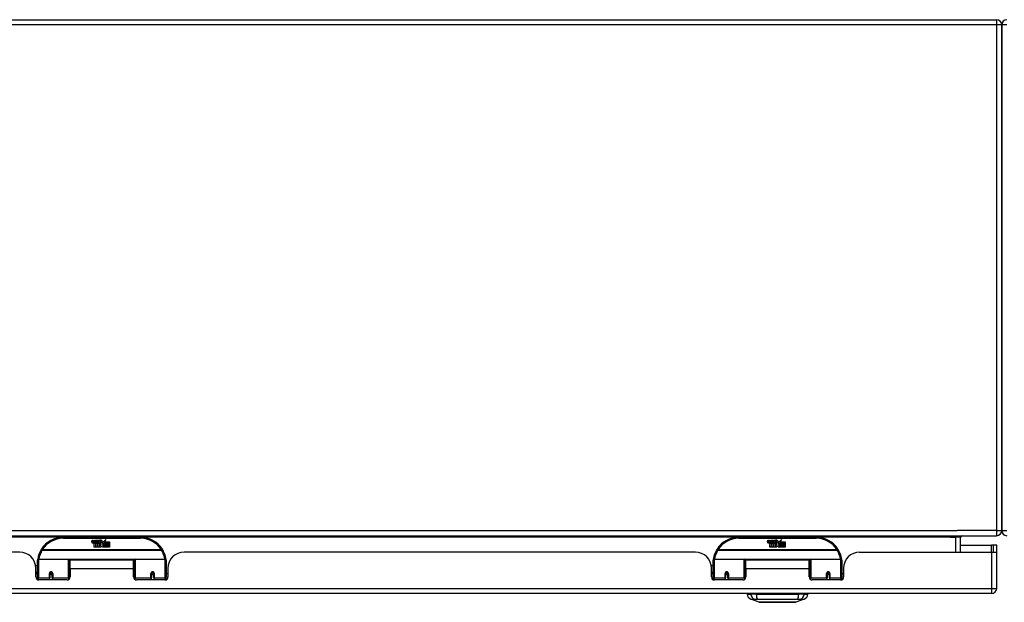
# Model space of a CAD drawing. Header units: inches. Extents: x 20 to 506, y 54 to 235.
# Tile 3 of 22: x 49 to 68, y 54 to 66. Entities that reach past the tile are written whole.
import ezdxf

# ---------------------------------------------------------------- set-up
doc = ezdxf.new("R2010")
doc.units = ezdxf.units.IN
doc.header["$MEASUREMENT"] = 0
doc.layers.add('Visible Edges(ANSI)', color=7, linetype='Continuous', lineweight=25)
doc.layers.add('Visible Tangent Edges(ANSI)', color=7, linetype='Continuous', lineweight=25)

msp = doc.modelspace()

# ---------------------------------------------------------------- linework, layer by layer
at = {"layer": 'Visible Edges(ANSI)'}
for p, q in [((21.625, 65.715), (68.151, 65.715)), ((68.25, 65.616), (68.25, 55.814)), ((68.25, 55.814), (68.25, 65.616)), ((20.349, 55.715), (68.151, 55.715)), ((51.551, 55.685), (50.051, 55.685)), ((50.606, 55.596), (50.612, 55.63)), ((50.612, 55.63), (50.625, 55.63)), ((50.625, 55.63), (50.619, 55.596)), ((50.642, 55.608), (50.646, 55.63)), ((50.646, 55.63), (50.659, 55.63)), ((50.651, 55.492), (50.651, 55.571)), ((50.659, 55.63), (50.653, 55.596)), ((50.669, 55.579), (50.668, 55.573)), ((50.668, 55.573), (50.681, 55.573)), ((50.673, 55.585), (50.67, 55.585)), ((50.672, 55.575), (50.673, 55.585)), ((50.683, 55.575), (50.672, 55.575)), ((50.676, 55.608), (50.68, 55.63)), ((50.68, 55.63), (50.693, 55.63)), ((50.681, 55.573), (50.681, 55.492)), ((50.693, 55.63), (50.683, 55.575)), ((50.685, 55.573), (50.707, 55.573)), ((50.685, 55.492), (50.685, 55.573)), ((50.689, 55.575), (50.713, 55.602)), ((50.705, 55.575), (50.689, 55.575)), ((50.7, 55.63), (50.716, 55.63)), ((50.713, 55.602), (50.7, 55.63)), ((50.719, 55.594), (50.705, 55.575)), ((50.707, 55.573), (50.715, 55.583)), ((50.715, 55.583), (50.715, 55.492)), ((50.716, 55.63), (50.724, 55.611)), ((50.721, 55.594), (50.719, 55.594)), ((50.719, 55.59), (50.726, 55.573)), ((50.719, 55.492), (50.719, 55.59)), ((50.729, 55.575), (50.721, 55.594)), ((50.724, 55.611), (50.726, 55.611)), ((50.726, 55.611), (50.739, 55.63)), ((50.726, 55.573), (50.749, 55.573)), ((50.745, 55.575), (50.729, 55.575)), ((50.756, 55.63), (50.731, 55.602)), ((50.731, 55.602), (50.745, 55.575)), ((50.739, 55.63), (50.756, 55.63)), ((50.749, 55.573), (50.749, 55.493)), ((50.754, 55.606), (50.791, 55.606)), ((50.761, 55.618), (50.761, 55.627)), ((50.785, 55.542), (50.765, 55.572)), ((50.79, 55.597), (50.766, 55.597)), ((50.795, 55.58), (50.802, 55.568)), ((50.802, 55.568), (50.833, 55.612)), ((50.835, 55.574), (50.815, 55.546)), ((50.833, 55.612), (50.835, 55.598)), ((50.835, 55.598), (50.879, 55.644)), ((50.837, 55.564), (50.835, 55.574)), ((50.852, 55.593), (50.837, 55.564)), ((50.852, 55.565), (50.852, 55.593)), ((50.951, 55.565), (50.852, 55.565)), ((50.852, 55.56), (50.951, 55.56)), ((50.852, 55.528), (50.852, 55.56)), ((50.879, 55.644), (50.854, 55.597)), ((50.854, 55.597), (50.951, 55.597)), ((50.951, 55.597), (50.951, 55.565)), ((50.951, 55.56), (50.951, 55.528)), ((64.652, 55.685), (63.152, 55.685)), ((63.707, 55.596), (63.713, 55.63)), ((63.713, 55.63), (63.726, 55.63)), ((63.726, 55.63), (63.72, 55.596)), ((63.743, 55.608), (63.747, 55.63)), ((63.747, 55.63), (63.76, 55.63)), ((63.752, 55.492), (63.752, 55.571)), ((63.76, 55.63), (63.754, 55.596)), ((63.77, 55.579), (63.769, 55.573)), ((63.769, 55.573), (63.782, 55.573)), ((63.774, 55.585), (63.771, 55.585)), ((63.773, 55.575), (63.774, 55.585)), ((63.784, 55.575), (63.773, 55.575)), ((63.777, 55.608), (63.781, 55.63)), ((63.781, 55.63), (63.794, 55.63)), ((63.782, 55.573), (63.782, 55.492)), ((63.794, 55.63), (63.784, 55.575)), ((63.786, 55.573), (63.808, 55.573)), ((63.786, 55.492), (63.786, 55.573)), ((63.79, 55.575), (63.814, 55.602)), ((63.806, 55.575), (63.79, 55.575)), ((63.801, 55.63), (63.817, 55.63)), ((63.814, 55.602), (63.801, 55.63)), ((63.82, 55.594), (63.806, 55.575)), ((63.808, 55.573), (63.816, 55.583)), ((63.816, 55.583), (63.816, 55.492)), ((63.817, 55.63), (63.825, 55.611)), ((63.822, 55.594), (63.82, 55.594)), ((63.82, 55.59), (63.827, 55.573)), ((63.82, 55.492), (63.82, 55.59)), ((63.83, 55.575), (63.822, 55.594)), ((63.825, 55.611), (63.827, 55.611)), ((63.827, 55.611), (63.84, 55.63)), ((63.827, 55.573), (63.85, 55.573)), ((63.846, 55.575), (63.83, 55.575)), ((63.857, 55.63), (63.832, 55.602)), ((63.832, 55.602), (63.846, 55.575)), ((63.84, 55.63), (63.857, 55.63)), ((63.85, 55.573), (63.85, 55.493)), ((63.855, 55.606), (63.892, 55.606)), ((63.862, 55.618), (63.862, 55.627)), ((63.886, 55.542), (63.866, 55.572)), ((63.891, 55.597), (63.867, 55.597)), ((63.896, 55.58), (63.903, 55.568)), ((63.903, 55.568), (63.934, 55.612)), ((63.936, 55.574), (63.916, 55.546)), ((63.934, 55.612), (63.936, 55.598)), ((63.936, 55.598), (63.98, 55.644)), ((63.938, 55.564), (63.936, 55.574)), ((63.953, 55.593), (63.938, 55.564)), ((63.953, 55.565), (63.953, 55.593)), ((64.052, 55.565), (63.953, 55.565)), ((63.953, 55.56), (64.052, 55.56)), ((63.953, 55.528), (63.953, 55.56)), ((63.98, 55.644), (63.955, 55.597)), ((63.955, 55.597), (64.052, 55.597)), ((64.052, 55.597), (64.052, 55.565)), ((64.052, 55.56), (64.052, 55.528)), ((67.452, 55.395), (67.452, 55.684)), ((49.208, 55.395), (39.293, 55.395)), ((50.681, 55.492), (50.651, 55.492)), ((50.715, 55.492), (50.685, 55.492)), ((50.786, 55.492), (50.719, 55.492)), ((50.749, 55.493), (50.785, 55.542)), ((50.8, 55.518), (50.786, 55.492)), ((50.817, 55.492), (50.8, 55.518)), ((50.815, 55.546), (50.852, 55.492)), ((50.951, 55.492), (50.817, 55.492)), ((50.951, 55.528), (50.852, 55.528)), ((50.852, 55.524), (50.951, 55.524)), ((50.852, 55.492), (50.852, 55.524)), ((50.951, 55.524), (50.951, 55.492)), ((62.309, 55.395), (52.394, 55.395)), ((63.782, 55.492), (63.752, 55.492)), ((63.816, 55.492), (63.786, 55.492)), ((63.887, 55.492), (63.82, 55.492)), ((63.85, 55.493), (63.886, 55.542)), ((63.901, 55.518), (63.887, 55.492)), ((63.918, 55.492), (63.901, 55.518)), ((63.916, 55.546), (63.953, 55.492)), ((64.052, 55.492), (63.918, 55.492)), ((64.052, 55.528), (63.953, 55.528)), ((63.953, 55.524), (64.052, 55.524)), ((63.953, 55.492), (63.953, 55.524)), ((64.052, 55.524), (64.052, 55.492)), ((65.495, 55.395), (68.053, 55.395)), ((67.452, 55.529), (68.053, 55.529)), ((68.084, 55.529), (68.053, 55.529)), ((68.053, 55.395), (68.15, 55.395)), ((68.152, 55.529), (68.084, 55.529)), ((68.084, 55.529), (68.084, 55.395)), ((68.152, 55.412), (68.152, 55.529)), ((68.152, 54.694), (68.152, 55.412)), ((49.551, 54.91), (49.551, 55.24)), ((49.571, 55.26), (50.155, 55.26)), ((50.171, 55.244), (50.171, 54.906)), ((50.185, 55.072), (50.185, 55.24)), ((51.416, 55.24), (50.185, 55.24)), ((51.416, 55.072), (51.416, 55.24)), ((51.431, 54.906), (51.431, 55.244)), ((51.447, 55.26), (52.031, 55.26)), ((52.051, 55.24), (52.051, 54.91)), ((62.652, 54.91), (62.652, 55.24)), ((62.672, 55.26), (63.256, 55.26)), ((63.272, 55.244), (63.272, 54.906)), ((63.286, 55.072), (63.286, 55.24)), ((64.517, 55.24), (63.286, 55.24)), ((64.517, 55.072), (64.517, 55.24)), ((64.532, 54.906), (64.532, 55.244)), ((64.548, 55.26), (65.132, 55.26)), ((65.152, 55.24), (65.152, 54.91)), ((49.516, 55.135), (49.551, 55.135)), ((49.52, 54.917), (49.52, 55.083)), ((49.52, 55.009), (49.551, 55.009)), ((49.795, 54.987), (49.795, 54.901)), ((49.797, 54.985), (49.795, 54.985)), ((49.796, 54.993), (49.798, 54.992)), ((49.797, 54.993), (49.797, 54.987)), ((49.836, 54.984), (49.838, 54.984)), ((49.838, 54.901), (49.838, 54.987)), ((50.171, 55.168), (50.185, 55.168)), ((50.185, 55.072), (50.185, 54.917)), ((51.416, 54.917), (51.416, 55.072)), ((51.764, 54.987), (51.764, 54.901)), ((51.764, 54.985), (51.766, 54.985)), ((51.766, 54.997), (51.766, 54.987)), ((51.805, 54.987), (51.805, 54.997)), ((51.805, 54.985), (51.807, 54.985)), ((51.807, 54.901), (51.807, 54.987)), ((52.082, 55.083), (52.082, 54.917)), ((62.617, 55.135), (62.652, 55.135)), ((62.621, 54.917), (62.621, 55.083)), ((62.621, 55.009), (62.652, 55.009)), ((62.896, 54.987), (62.896, 54.901)), ((62.898, 54.985), (62.896, 54.985)), ((62.897, 54.993), (62.899, 54.992)), ((62.898, 54.993), (62.898, 54.987)), ((62.937, 54.984), (62.939, 54.984)), ((62.939, 54.901), (62.939, 54.987)), ((63.272, 55.168), (63.286, 55.168)), ((63.286, 55.072), (63.286, 54.917)), ((64.517, 54.917), (64.517, 55.072)), ((64.865, 54.987), (64.865, 54.901)), ((64.865, 54.985), (64.867, 54.985)), ((64.867, 54.997), (64.867, 54.987)), ((64.906, 54.987), (64.906, 54.997)), ((64.906, 54.985), (64.908, 54.985)), ((64.908, 54.901), (64.908, 54.987)), ((65.183, 55.083), (65.183, 54.917)), ((49.551, 54.976), (49.52, 54.976)), ((49.551, 54.91), (49.551, 54.865)), ((50.126, 54.858), (49.579, 54.858)), ((49.795, 54.858), (49.795, 54.901)), ((49.801, 54.976), (49.799, 54.976)), ((49.835, 54.976), (49.832, 54.976)), ((49.838, 54.901), (49.838, 54.858)), ((50.171, 54.977), (50.185, 54.977)), ((50.171, 54.879), (50.171, 54.906)), ((51.431, 54.906), (51.431, 54.879)), ((52.023, 54.858), (51.476, 54.858)), ((51.764, 54.858), (51.764, 54.901)), ((51.769, 54.976), (51.767, 54.976)), ((51.803, 54.976), (51.801, 54.976)), ((51.807, 54.901), (51.807, 54.858)), ((52.082, 54.976), (52.051, 54.976)), ((52.051, 54.865), (52.051, 54.91)), ((62.652, 54.976), (62.621, 54.976)), ((62.652, 54.91), (62.652, 54.865)), ((63.227, 54.858), (62.68, 54.858)), ((62.896, 54.858), (62.896, 54.901)), ((62.902, 54.976), (62.9, 54.976)), ((62.936, 54.976), (62.933, 54.976)), ((62.939, 54.901), (62.939, 54.858)), ((63.272, 54.977), (63.286, 54.977)), ((63.272, 54.879), (63.272, 54.906)), ((64.532, 54.906), (64.532, 54.879)), ((65.124, 54.858), (64.577, 54.858)), ((64.865, 54.858), (64.865, 54.901)), ((64.87, 54.976), (64.868, 54.976)), ((64.904, 54.976), (64.902, 54.976)), ((64.908, 54.901), (64.908, 54.858)), ((65.183, 54.976), (65.152, 54.976)), ((65.152, 54.865), (65.152, 54.91)), ((68.053, 54.595), (20.448, 54.595)), ((63.311, 54.579), (63.379, 54.579)), ((63.49, 54.579), (63.379, 54.579)), ((63.545, 54.425), (63.385, 54.487)), ((63.49, 54.579), (64.314, 54.579)), ((64.419, 54.487), (64.259, 54.425)), ((64.424, 54.579), (64.314, 54.579)), ((64.424, 54.579), (64.492, 54.579))]:
    msp.add_line(p, q, dxfattribs=at)
at = {"layer": 'Visible Edges(ANSI)', "flags": 128}
for points in [[(49.556, 55.259), (49.556, 55.258), (49.556, 55.258), (49.556, 55.258), (49.556, 55.258), (49.556, 55.257), (49.556, 55.257), (49.556, 55.257), (49.556, 55.257), (49.556, 55.256), (49.556, 55.256), (49.556, 55.256), (49.556, 55.256), (49.556, 55.255), (49.556, 55.255), (49.556, 55.255), (49.556, 55.255), (49.556, 55.254), (49.556, 55.254), (49.556, 55.254), (49.556, 55.254), (49.556, 55.253), (49.556, 55.253), (49.556, 55.253), (49.556, 55.253)], [(52.046, 55.253), (52.046, 55.253), (52.046, 55.253), (52.046, 55.253), (52.046, 55.254), (52.046, 55.254), (52.046, 55.254), (52.046, 55.254), (52.046, 55.255), (52.046, 55.255), (52.046, 55.255), (52.046, 55.255), (52.046, 55.256), (52.046, 55.256), (52.046, 55.256), (52.046, 55.256), (52.046, 55.257), (52.046, 55.257), (52.046, 55.257), (52.046, 55.257), (52.046, 55.258), (52.046, 55.258), (52.046, 55.258), (52.045, 55.258), (52.045, 55.259)], [(62.657, 55.259), (62.657, 55.258), (62.657, 55.258), (62.657, 55.258), (62.657, 55.258), (62.657, 55.257), (62.657, 55.257), (62.657, 55.257), (62.657, 55.257), (62.657, 55.256), (62.657, 55.256), (62.657, 55.256), (62.657, 55.256), (62.657, 55.255), (62.657, 55.255), (62.657, 55.255), (62.657, 55.255), (62.657, 55.254), (62.657, 55.254), (62.657, 55.254), (62.657, 55.254), (62.657, 55.253), (62.657, 55.253), (62.657, 55.253), (62.657, 55.253)], [(65.147, 55.253), (65.147, 55.253), (65.147, 55.253), (65.147, 55.253), (65.147, 55.254), (65.147, 55.254), (65.147, 55.254), (65.147, 55.254), (65.147, 55.255), (65.147, 55.255), (65.147, 55.255), (65.147, 55.255), (65.147, 55.256), (65.147, 55.256), (65.147, 55.256), (65.147, 55.256), (65.147, 55.257), (65.147, 55.257), (65.147, 55.257), (65.147, 55.257), (65.147, 55.258), (65.147, 55.258), (65.147, 55.258), (65.146, 55.258), (65.146, 55.259)], [(49.795, 54.987), (49.795, 54.99), (49.796, 54.993), (49.797, 54.995), (49.798, 54.998), (49.799, 55), (49.801, 55.002), (49.803, 55.004), (49.805, 55.006), (49.808, 55.007), (49.811, 55.008), (49.814, 55.009), (49.817, 55.009), (49.82, 55.009), (49.823, 55.008), (49.825, 55.007), (49.828, 55.006), (49.83, 55.004), (49.832, 55.002), (49.834, 55), (49.836, 54.998), (49.837, 54.995), (49.838, 54.993), (49.838, 54.99), (49.838, 54.987)], [(51.764, 54.987), (51.764, 54.99), (51.764, 54.993), (51.765, 54.995), (51.766, 54.998), (51.768, 55), (51.769, 55.002), (51.772, 55.004), (51.774, 55.006), (51.777, 55.007), (51.779, 55.008), (51.782, 55.009), (51.785, 55.009), (51.788, 55.009), (51.791, 55.008), (51.794, 55.007), (51.796, 55.006), (51.799, 55.004), (51.801, 55.002), (51.803, 55), (51.804, 54.998), (51.805, 54.995), (51.806, 54.993), (51.807, 54.99), (51.807, 54.987)], [(62.896, 54.987), (62.896, 54.99), (62.897, 54.993), (62.898, 54.995), (62.899, 54.998), (62.9, 55), (62.902, 55.002), (62.904, 55.004), (62.906, 55.006), (62.909, 55.007), (62.912, 55.008), (62.915, 55.009), (62.918, 55.009), (62.921, 55.009), (62.924, 55.008), (62.926, 55.007), (62.929, 55.006), (62.931, 55.004), (62.933, 55.002), (62.935, 55), (62.937, 54.998), (62.938, 54.995), (62.939, 54.993), (62.939, 54.99), (62.939, 54.987)], [(64.865, 54.987), (64.865, 54.99), (64.865, 54.993), (64.866, 54.995), (64.867, 54.998), (64.869, 55), (64.87, 55.002), (64.873, 55.004), (64.875, 55.006), (64.878, 55.007), (64.88, 55.008), (64.883, 55.009), (64.886, 55.009), (64.889, 55.009), (64.892, 55.008), (64.895, 55.007), (64.897, 55.006), (64.9, 55.004), (64.902, 55.002), (64.904, 55), (64.905, 54.998), (64.906, 54.995), (64.907, 54.993), (64.908, 54.99), (64.908, 54.987)], [(50.185, 54.939), (50.185, 54.939), (50.185, 54.939), (50.185, 54.939), (50.185, 54.939), (50.185, 54.939), (50.185, 54.939), (50.185, 54.94), (50.185, 54.94), (50.185, 54.94), (50.185, 54.94), (50.185, 54.94), (50.185, 54.94), (50.185, 54.94), (50.185, 54.94), (50.185, 54.94), (50.185, 54.94), (50.185, 54.94), (50.185, 54.94), (50.185, 54.94), (50.185, 54.94), (50.185, 54.94), (50.185, 54.94), (50.185, 54.94), (50.185, 54.94)], [(51.416, 54.94), (51.416, 54.94), (51.416, 54.94), (51.417, 54.94), (51.417, 54.94), (51.417, 54.94), (51.417, 54.94), (51.417, 54.94), (51.417, 54.94), (51.417, 54.94), (51.417, 54.94), (51.417, 54.94), (51.417, 54.94), (51.417, 54.94), (51.417, 54.94), (51.417, 54.94), (51.417, 54.94), (51.417, 54.94), (51.417, 54.939), (51.417, 54.939), (51.417, 54.939), (51.417, 54.939), (51.417, 54.939), (51.417, 54.939), (51.417, 54.939)], [(63.286, 54.939), (63.286, 54.939), (63.286, 54.939), (63.286, 54.939), (63.286, 54.939), (63.286, 54.939), (63.286, 54.939), (63.286, 54.94), (63.286, 54.94), (63.286, 54.94), (63.286, 54.94), (63.286, 54.94), (63.286, 54.94), (63.286, 54.94), (63.286, 54.94), (63.286, 54.94), (63.286, 54.94), (63.286, 54.94), (63.286, 54.94), (63.286, 54.94), (63.286, 54.94), (63.286, 54.94), (63.286, 54.94), (63.286, 54.94), (63.286, 54.94)], [(64.517, 54.94), (64.517, 54.94), (64.517, 54.94), (64.518, 54.94), (64.518, 54.94), (64.518, 54.94), (64.518, 54.94), (64.518, 54.94), (64.518, 54.94), (64.518, 54.94), (64.518, 54.94), (64.518, 54.94), (64.518, 54.94), (64.518, 54.94), (64.518, 54.94), (64.518, 54.94), (64.518, 54.94), (64.518, 54.94), (64.518, 54.939), (64.518, 54.939), (64.518, 54.939), (64.518, 54.939), (64.518, 54.939), (64.518, 54.939), (64.518, 54.939)], [(63.547, 54.425), (63.547, 54.425), (63.549, 54.425), (63.551, 54.425), (63.554, 54.424), (63.557, 54.424), (63.562, 54.424), (63.568, 54.424), (63.574, 54.424), (63.581, 54.424), (63.589, 54.424), (63.597, 54.424), (63.607, 54.424), (63.617, 54.424), (63.627, 54.424), (63.639, 54.424), (63.651, 54.424), (63.663, 54.424), (63.676, 54.424), (63.69, 54.424), (63.704, 54.424), (63.719, 54.424), (63.734, 54.424), (63.75, 54.424), (63.766, 54.424), (63.782, 54.424), (63.799, 54.424), (63.816, 54.424), (63.833, 54.424), (63.85, 54.425), (63.867, 54.425), (63.884, 54.425), (63.902, 54.425), (63.919, 54.425), (63.937, 54.425), (63.954, 54.425), (63.971, 54.424), (63.988, 54.424), (64.005, 54.424), (64.022, 54.424), (64.038, 54.424), (64.054, 54.424), (64.07, 54.424), (64.085, 54.424), (64.1, 54.424), (64.114, 54.424), (64.128, 54.424), (64.141, 54.424), (64.153, 54.424), (64.165, 54.424), (64.177, 54.424), (64.187, 54.424), (64.197, 54.424), (64.207, 54.424), (64.215, 54.424), (64.223, 54.424), (64.23, 54.424), (64.236, 54.424), (64.242, 54.424), (64.246, 54.424), (64.25, 54.424), (64.253, 54.425), (64.255, 54.425), (64.257, 54.425), (64.257, 54.425)]]:
    msp.add_lwpolyline(points, dxfattribs=at)
at = {"layer": 'Visible Edges(ANSI)'}
for centre in [(49.817, 54.987), (51.785, 54.987), (62.918, 54.987), (64.886, 54.987)]:
    msp.add_circle(centre, 0.0197, dxfattribs=at)
for centre, radius, start, end in [((68.151, 65.616), 0.099, 0, 90), ((68.349, 65.616), 0.099, 90, 180), ((68.151, 55.814), 0.099, 270, 0), ((68.349, 55.814), 0.099, 180, 270), ((50.051, 55.185), 0.5, 90, 147.7623), ((50.634, 55.59), 0.0288, 169, 198.4748), ((50.617, 55.584), 0.0105, 198.4748, 269.6788), ((50.617, 55.599), 0.0246, 269.6788, 333.9508), ((50.631, 55.593), 0.0123, 169.9922, 203.5487), ((50.626, 55.591), 0.006, 203.5487, 276.1027), ((50.625, 55.597), 0.0126, 276.1027, 327.6083), ((50.596, 55.615), 0.0465, 328.5584, 350.8257), ((50.667, 55.59), 0.0288, 183.6169, 196.9928), ((50.65, 55.584), 0.0101, 196.9928, 269.4776), ((50.65, 55.598), 0.024, 269.4776, 327.4114), ((50.651, 55.595), 0.024, 268.7952, 316.5849), ((50.665, 55.593), 0.0123, 170, 203.5571), ((50.659, 55.591), 0.006, 203.5571, 276.03), ((50.659, 55.597), 0.0126, 276.03, 327.5992), ((50.63, 55.616), 0.0465, 327.5992, 350), ((50.78, 55.595), 0.0282, 156.1555, 203.8445), ((50.768, 55.59), 0.0152, 203.8445, 265.0802), ((50.779, 55.569), 0.0607, 81.5605, 107.3343), ((50.773, 55.59), 0.0307, 64.6784, 112.5609), ((50.774, 55.593), 0.00955, 151.4547, 231.1652), ((50.772, 55.604), 0.033, 257.079, 313.1785), ((50.772, 55.604), 0.0299, 260.4085, 314.1684), ((50.775, 55.594), 0.0109, 231.1652, 289.3797), ((50.773, 55.599), 0.0168, 289.3797, 352.9975), ((50.782, 55.609), 0.0096, 343.5261, 64.6784), ((50.785, 55.61), 0.0197, 356.5646, 81.5605), ((50.765, 55.611), 0.0398, 314.1684, 356.5646), ((51.551, 55.185), 0.5, 32.2377, 90), ((63.152, 55.185), 0.5, 90, 147.7623), ((63.735, 55.59), 0.0288, 169, 198.4748), ((63.718, 55.584), 0.0105, 198.4748, 269.6788), ((63.718, 55.599), 0.0246, 269.6788, 333.9508), ((63.732, 55.593), 0.0123, 169.9922, 203.5487), ((63.727, 55.591), 0.006, 203.5487, 276.1027), ((63.726, 55.597), 0.0126, 276.1027, 327.6083), ((63.697, 55.615), 0.0465, 328.5584, 350.8257), ((63.768, 55.59), 0.0288, 183.6169, 196.9928), ((63.751, 55.584), 0.0101, 196.9928, 269.4776), ((63.751, 55.598), 0.024, 269.4776, 327.4114), ((63.752, 55.595), 0.024, 268.7952, 316.5849), ((63.766, 55.593), 0.0123, 170, 203.5571), ((63.76, 55.591), 0.006, 203.5571, 276.03), ((63.76, 55.597), 0.0126, 276.03, 327.5992), ((63.731, 55.616), 0.0465, 327.5992, 350), ((63.881, 55.595), 0.0282, 156.1555, 203.8445), ((63.869, 55.59), 0.0152, 203.8445, 265.0802), ((63.88, 55.569), 0.0607, 81.5605, 107.3343), ((63.874, 55.59), 0.0307, 64.6784, 112.5609), ((63.875, 55.593), 0.00955, 151.4547, 231.1652), ((63.873, 55.604), 0.033, 257.079, 313.1785), ((63.873, 55.604), 0.0299, 260.4085, 314.1684), ((63.876, 55.594), 0.0109, 231.1652, 289.3797), ((63.874, 55.599), 0.0168, 289.3797, 352.9975), ((63.883, 55.609), 0.0096, 343.5261, 64.6784), ((63.886, 55.61), 0.0197, 356.5646, 81.5605), ((63.866, 55.611), 0.0398, 314.1684, 356.5646), ((64.652, 55.185), 0.5, 32.2377, 90), ((67.483, 55.684), 0.031, 90, 180), ((49.208, 55.083), 0.312, 0, 90), ((50.051, 55.185), 0.5, 147.7623, 171.4919), ((51.551, 55.185), 0.5, 8.5081, 32.2377), ((52.394, 55.083), 0.312, 90, 180), ((62.309, 55.083), 0.312, 0, 90), ((63.152, 55.185), 0.5, 147.7623, 171.4919), ((64.652, 55.185), 0.5, 8.5081, 32.2377), ((65.495, 55.083), 0.312, 90, 180), ((68.053, 55.412), 0.099, 350.1123, 0), ((49.571, 55.24), 0.0197, 90, 180), ((50.155, 55.244), 0.0157, 0, 90), ((51.447, 55.244), 0.0157, 90, 180), ((52.031, 55.24), 0.0197, 0, 90), ((62.672, 55.24), 0.0197, 90, 180), ((63.256, 55.244), 0.0157, 0, 90), ((64.548, 55.244), 0.0157, 90, 180), ((65.132, 55.24), 0.0197, 0, 90), ((49.817, 54.987), 0.0217, 180, 350.853), ((51.785, 54.987), 0.0217, 180, 0), ((62.918, 54.987), 0.0217, 180, 350.853), ((64.886, 54.987), 0.0217, 180, 0), ((49.579, 54.917), 0.0591, 180, 270), ((50.126, 54.917), 0.0591, 270, 0), ((51.476, 54.917), 0.0591, 180, 270), ((52.023, 54.917), 0.0591, 270, 0), ((62.68, 54.917), 0.0591, 180, 270), ((63.227, 54.917), 0.0591, 270, 0), ((64.577, 54.917), 0.0591, 180, 270), ((65.124, 54.917), 0.0591, 270, 0), ((68.053, 54.694), 0.099, 270, 0), ((63.428, 54.597), 0.118, 188.6009, 248.7495), ((63.37, 54.572), 0.0394, 143.1301, 168.463), ((63.547, 54.429), 0.00492, 248.7495, 269.7912), ((64.257, 54.429), 0.00492, 270.2088, 291.2505), ((64.376, 54.597), 0.118, 291.2505, 351.3991), ((64.433, 54.572), 0.0394, 11.537, 36.8699)]:
    msp.add_arc(centre, radius, start, end, dxfattribs=at)
for centre, start_param, end_param in [((51.785, 54.996), 3.444465, 3.571292), ((51.785, 54.996), 5.853486, 5.980313), ((64.886, 54.996), 3.444465, 3.571292), ((64.886, 54.996), 5.853486, 5.980313)]:
    msp.add_ellipse(centre, major_axis=(0.0217, 0), ratio=0.267949, start_param=start_param, end_param=end_param, dxfattribs=at)
at = {"layer": 'Visible Tangent Edges(ANSI)'}
for p, q in [((68.151, 65.715), (68.151, 65.616)), ((68.151, 65.616), (21.625, 65.616)), ((68.25, 65.616), (68.151, 65.616)), ((68.151, 65.616), (68.151, 55.814)), ((68.349, 65.616), (68.25, 65.616)), ((20.349, 55.814), (67.384, 55.814)), ((68.151, 55.814), (67.384, 55.814)), ((68.151, 55.814), (68.25, 55.814)), ((68.151, 55.814), (68.151, 55.715)), ((68.25, 55.814), (68.349, 55.814)), ((50.019, 55.684), (38.482, 55.684)), ((50.051, 55.665), (50.051, 55.685)), ((50.051, 55.665), (51.551, 55.665)), ((51.551, 55.685), (51.551, 55.665)), ((63.12, 55.684), (51.583, 55.684)), ((63.152, 55.665), (63.152, 55.685)), ((63.152, 55.665), (64.652, 55.665)), ((64.652, 55.685), (64.652, 55.665)), ((67.252, 55.684), (64.684, 55.684)), ((67.252, 55.684), (67.353, 55.684)), ((67.353, 55.684), (67.353, 55.715)), ((67.452, 55.684), (67.353, 55.684)), ((67.353, 55.684), (67.353, 55.395)), ((49.645, 55.441), (49.628, 55.451)), ((51.957, 55.441), (49.645, 55.441)), ((49.645, 55.437), (49.645, 55.441)), ((49.645, 55.437), (51.957, 55.437)), ((51.974, 55.451), (51.957, 55.441)), ((51.957, 55.441), (51.957, 55.437)), ((62.746, 55.441), (62.729, 55.451)), ((65.058, 55.441), (62.746, 55.441)), ((62.746, 55.437), (62.746, 55.441)), ((62.746, 55.437), (65.058, 55.437)), ((65.075, 55.451), (65.058, 55.441)), ((65.058, 55.441), (65.058, 55.437)), ((68.053, 55.395), (68.053, 55.529)), ((68.053, 55.395), (68.053, 54.694)), ((49.571, 55.26), (49.571, 54.891)), ((50.155, 54.891), (50.155, 55.26)), ((51.433, 55.252), (50.169, 55.252)), ((51.447, 55.26), (51.447, 54.891)), ((52.031, 54.891), (52.031, 55.26)), ((62.672, 55.26), (62.672, 54.891)), ((63.256, 54.891), (63.256, 55.26)), ((64.534, 55.252), (63.27, 55.252)), ((64.548, 55.26), (64.548, 54.891)), ((65.132, 54.891), (65.132, 55.26)), ((51.416, 55.072), (50.185, 55.072)), ((51.776, 55.007), (51.794, 55.007)), ((64.517, 55.072), (63.286, 55.072)), ((64.877, 55.007), (64.895, 55.007)), ((49.571, 54.859), (49.571, 54.891)), ((49.785, 54.891), (49.571, 54.891)), ((49.785, 54.891), (49.785, 54.983)), ((49.785, 54.891), (49.785, 54.858)), ((49.848, 54.983), (49.848, 54.891)), ((50.155, 54.891), (49.848, 54.891)), ((49.848, 54.858), (49.848, 54.891)), ((50.155, 54.891), (50.155, 54.866)), ((51.447, 54.866), (51.447, 54.891)), ((51.754, 54.891), (51.447, 54.891)), ((51.754, 54.891), (51.754, 54.983)), ((51.754, 54.891), (51.754, 54.858)), ((51.817, 54.983), (51.817, 54.891)), ((52.031, 54.891), (51.817, 54.891)), ((51.817, 54.858), (51.817, 54.891)), ((52.031, 54.891), (52.031, 54.859)), ((62.672, 54.859), (62.672, 54.891)), ((62.886, 54.891), (62.672, 54.891)), ((62.886, 54.891), (62.886, 54.983)), ((62.886, 54.891), (62.886, 54.858)), ((62.949, 54.983), (62.949, 54.891)), ((63.256, 54.891), (62.949, 54.891)), ((62.949, 54.858), (62.949, 54.891)), ((63.256, 54.891), (63.256, 54.866)), ((64.548, 54.866), (64.548, 54.891)), ((64.855, 54.891), (64.548, 54.891)), ((64.855, 54.891), (64.855, 54.983)), ((64.855, 54.891), (64.855, 54.858)), ((64.918, 54.983), (64.918, 54.891)), ((65.132, 54.891), (64.918, 54.891)), ((64.918, 54.858), (64.918, 54.891)), ((65.132, 54.891), (65.132, 54.859)), ((20.448, 54.694), (68.053, 54.694)), ((68.053, 54.694), (68.152, 54.694)), ((68.053, 54.694), (68.053, 54.595))]:
    msp.add_line(p, q, dxfattribs=at)
at = {"layer": 'Visible Tangent Edges(ANSI)', "flags": 128}
for points in [[(49.848, 54.983), (49.848, 54.987), (49.847, 54.991), (49.846, 54.995), (49.844, 54.999), (49.842, 55.002), (49.84, 55.006), (49.837, 55.009), (49.833, 55.011), (49.829, 55.013), (49.825, 55.015), (49.821, 55.016), (49.817, 55.016), (49.812, 55.016), (49.808, 55.015), (49.804, 55.013), (49.8, 55.011), (49.797, 55.009), (49.794, 55.006), (49.791, 55.002), (49.789, 54.999), (49.787, 54.995), (49.786, 54.991), (49.785, 54.987), (49.785, 54.983)], [(51.431, 55.108), (51.43, 55.108), (51.43, 55.109), (51.429, 55.109), (51.429, 55.11), (51.428, 55.111), (51.428, 55.111), (51.427, 55.112), (51.427, 55.112), (51.426, 55.113), (51.425, 55.113), (51.425, 55.114), (51.424, 55.115), (51.424, 55.115), (51.423, 55.116), (51.422, 55.116), (51.422, 55.117), (51.421, 55.117), (51.42, 55.118), (51.42, 55.118), (51.419, 55.119), (51.418, 55.119), (51.418, 55.12), (51.417, 55.121), (51.416, 55.121)], [(51.416, 55.103), (51.418, 55.101), (51.419, 55.1), (51.42, 55.098), (51.421, 55.096), (51.422, 55.094), (51.422, 55.092), (51.423, 55.091), (51.424, 55.089), (51.425, 55.087), (51.426, 55.085), (51.426, 55.083), (51.427, 55.082), (51.428, 55.08), (51.428, 55.078), (51.429, 55.076), (51.429, 55.075), (51.429, 55.073), (51.43, 55.071), (51.43, 55.069), (51.43, 55.068), (51.431, 55.066), (51.431, 55.064), (51.431, 55.063), (51.431, 55.061)], [(51.817, 54.983), (51.816, 54.987), (51.816, 54.991), (51.815, 54.995), (51.813, 54.999), (51.811, 55.002), (51.808, 55.006), (51.805, 55.009), (51.802, 55.011), (51.798, 55.013), (51.794, 55.015), (51.789, 55.016), (51.785, 55.016), (51.781, 55.016), (51.777, 55.015), (51.773, 55.013), (51.769, 55.011), (51.765, 55.009), (51.762, 55.006), (51.76, 55.002), (51.758, 54.999), (51.756, 54.995), (51.755, 54.991), (51.754, 54.987), (51.754, 54.983)], [(62.949, 54.983), (62.949, 54.987), (62.948, 54.991), (62.947, 54.995), (62.945, 54.999), (62.943, 55.002), (62.941, 55.006), (62.938, 55.009), (62.934, 55.011), (62.93, 55.013), (62.926, 55.015), (62.922, 55.016), (62.918, 55.016), (62.913, 55.016), (62.909, 55.015), (62.905, 55.013), (62.901, 55.011), (62.898, 55.009), (62.895, 55.006), (62.892, 55.002), (62.89, 54.999), (62.888, 54.995), (62.887, 54.991), (62.886, 54.987), (62.886, 54.983)], [(64.532, 55.108), (64.531, 55.108), (64.531, 55.109), (64.53, 55.109), (64.53, 55.11), (64.529, 55.111), (64.529, 55.111), (64.528, 55.112), (64.528, 55.112), (64.527, 55.113), (64.526, 55.113), (64.526, 55.114), (64.525, 55.115), (64.525, 55.115), (64.524, 55.116), (64.523, 55.116), (64.523, 55.117), (64.522, 55.117), (64.521, 55.118), (64.521, 55.118), (64.52, 55.119), (64.519, 55.119), (64.519, 55.12), (64.518, 55.121), (64.517, 55.121)], [(64.517, 55.103), (64.519, 55.101), (64.52, 55.1), (64.521, 55.098), (64.522, 55.096), (64.523, 55.094), (64.523, 55.092), (64.524, 55.091), (64.525, 55.089), (64.526, 55.087), (64.527, 55.085), (64.527, 55.083), (64.528, 55.082), (64.529, 55.08), (64.529, 55.078), (64.53, 55.076), (64.53, 55.075), (64.53, 55.073), (64.531, 55.071), (64.531, 55.069), (64.531, 55.068), (64.532, 55.066), (64.532, 55.064), (64.532, 55.063), (64.532, 55.061)], [(64.918, 54.983), (64.917, 54.987), (64.917, 54.991), (64.916, 54.995), (64.914, 54.999), (64.912, 55.002), (64.909, 55.006), (64.906, 55.009), (64.903, 55.011), (64.899, 55.013), (64.895, 55.015), (64.89, 55.016), (64.886, 55.016), (64.882, 55.016), (64.878, 55.015), (64.874, 55.013), (64.87, 55.011), (64.866, 55.009), (64.863, 55.006), (64.861, 55.002), (64.859, 54.999), (64.857, 54.995), (64.856, 54.991), (64.855, 54.987), (64.855, 54.983)], [(50.185, 54.977), (50.184, 54.974), (50.183, 54.972), (50.183, 54.97), (50.182, 54.967), (50.182, 54.965), (50.181, 54.962), (50.181, 54.96), (50.18, 54.958), (50.18, 54.955), (50.179, 54.953), (50.179, 54.95), (50.178, 54.948), (50.178, 54.945), (50.177, 54.943), (50.177, 54.941), (50.177, 54.938), (50.176, 54.936), (50.176, 54.933), (50.175, 54.931), (50.175, 54.928), (50.175, 54.926), (50.175, 54.923), (50.174, 54.921), (50.174, 54.918)], [(51.428, 54.918), (51.428, 54.921), (51.427, 54.924), (51.427, 54.926), (51.427, 54.929), (51.426, 54.931), (51.426, 54.934), (51.426, 54.937), (51.425, 54.939), (51.425, 54.942), (51.424, 54.944), (51.424, 54.947), (51.423, 54.949), (51.423, 54.952), (51.422, 54.954), (51.422, 54.957), (51.421, 54.96), (51.421, 54.962), (51.42, 54.965), (51.42, 54.967), (51.419, 54.97), (51.418, 54.972), (51.418, 54.975), (51.417, 54.977), (51.416, 54.98)], [(63.286, 54.977), (63.285, 54.974), (63.284, 54.972), (63.284, 54.97), (63.283, 54.967), (63.283, 54.965), (63.282, 54.962), (63.282, 54.96), (63.281, 54.958), (63.281, 54.955), (63.28, 54.953), (63.28, 54.95), (63.279, 54.948), (63.279, 54.945), (63.278, 54.943), (63.278, 54.941), (63.278, 54.938), (63.277, 54.936), (63.277, 54.933), (63.276, 54.931), (63.276, 54.928), (63.276, 54.926), (63.276, 54.923), (63.275, 54.921), (63.275, 54.918)], [(64.529, 54.918), (64.529, 54.921), (64.528, 54.924), (64.528, 54.926), (64.528, 54.929), (64.527, 54.931), (64.527, 54.934), (64.527, 54.937), (64.526, 54.939), (64.526, 54.942), (64.525, 54.944), (64.525, 54.947), (64.524, 54.949), (64.524, 54.952), (64.523, 54.954), (64.523, 54.957), (64.522, 54.96), (64.522, 54.962), (64.521, 54.965), (64.521, 54.967), (64.52, 54.97), (64.519, 54.972), (64.519, 54.975), (64.518, 54.977), (64.517, 54.98)], [(63.385, 54.487), (63.386, 54.487), (63.386, 54.487), (63.387, 54.487), (63.388, 54.487), (63.389, 54.487), (63.39, 54.487), (63.392, 54.487), (63.394, 54.487), (63.396, 54.487), (63.399, 54.487), (63.402, 54.486), (63.405, 54.486), (63.408, 54.486), (63.412, 54.486), (63.415, 54.486), (63.419, 54.486), (63.424, 54.486), (63.428, 54.486), (63.433, 54.486), (63.438, 54.486), (63.443, 54.486), (63.448, 54.486), (63.454, 54.486), (63.462, 54.485)], [(63.462, 54.485), (63.463, 54.485), (63.465, 54.485), (63.466, 54.486), (63.468, 54.486), (63.47, 54.486), (63.471, 54.486), (63.473, 54.486), (63.475, 54.486), (63.477, 54.486), (63.479, 54.486), (63.481, 54.486), (63.483, 54.486), (63.485, 54.486), (63.488, 54.486), (63.49, 54.486), (63.492, 54.486), (63.495, 54.486), (63.497, 54.486), (63.5, 54.486), (63.502, 54.486), (63.505, 54.486), (63.508, 54.485), (63.511, 54.485), (63.513, 54.485)], [(63.513, 54.485), (63.547, 54.486), (63.578, 54.486), (63.609, 54.486), (63.641, 54.486), (63.673, 54.486), (63.705, 54.486), (63.738, 54.487), (63.77, 54.487), (63.803, 54.487), (63.836, 54.487), (63.869, 54.487), (63.902, 54.487), (63.935, 54.487), (63.968, 54.487), (64.001, 54.487), (64.033, 54.487), (64.066, 54.487), (64.099, 54.486), (64.131, 54.486), (64.163, 54.486), (64.195, 54.486), (64.226, 54.486), (64.257, 54.486), (64.291, 54.485)], [(63.627, 54.424), (63.621, 54.425), (63.615, 54.425), (63.609, 54.425), (63.603, 54.425), (63.598, 54.425), (63.592, 54.425), (63.587, 54.425), (63.583, 54.425), (63.578, 54.425), (63.574, 54.425), (63.57, 54.425), (63.566, 54.425), (63.563, 54.425), (63.56, 54.425), (63.557, 54.425), (63.555, 54.425), (63.552, 54.425), (63.55, 54.425), (63.549, 54.425), (63.547, 54.425), (63.546, 54.425), (63.546, 54.425), (63.545, 54.425), (63.545, 54.425)], [(63.674, 54.424), (63.672, 54.424), (63.67, 54.424), (63.668, 54.424), (63.666, 54.424), (63.664, 54.424), (63.662, 54.424), (63.66, 54.424), (63.658, 54.424), (63.656, 54.424), (63.654, 54.424), (63.652, 54.424), (63.65, 54.424), (63.648, 54.424), (63.646, 54.424), (63.644, 54.424), (63.642, 54.424), (63.64, 54.424), (63.638, 54.424), (63.636, 54.424), (63.635, 54.424), (63.633, 54.424), (63.631, 54.424), (63.629, 54.424), (63.627, 54.424)], [(64.13, 54.424), (64.113, 54.425), (64.097, 54.425), (64.079, 54.425), (64.061, 54.425), (64.042, 54.425), (64.023, 54.425), (64.003, 54.425), (63.983, 54.425), (63.963, 54.425), (63.943, 54.425), (63.922, 54.425), (63.902, 54.425), (63.881, 54.425), (63.861, 54.425), (63.84, 54.425), (63.82, 54.425), (63.8, 54.425), (63.781, 54.425), (63.762, 54.425), (63.743, 54.425), (63.725, 54.425), (63.707, 54.425), (63.69, 54.425), (63.674, 54.424)], [(64.177, 54.424), (64.175, 54.424), (64.173, 54.424), (64.171, 54.424), (64.169, 54.424), (64.167, 54.424), (64.166, 54.424), (64.164, 54.424), (64.162, 54.424), (64.16, 54.424), (64.158, 54.424), (64.156, 54.424), (64.154, 54.424), (64.152, 54.424), (64.15, 54.424), (64.148, 54.424), (64.146, 54.424), (64.144, 54.424), (64.142, 54.424), (64.14, 54.424), (64.138, 54.424), (64.136, 54.424), (64.134, 54.424), (64.132, 54.424), (64.13, 54.424)], [(64.259, 54.425), (64.259, 54.425), (64.258, 54.425), (64.257, 54.425), (64.256, 54.425), (64.255, 54.425), (64.253, 54.425), (64.251, 54.425), (64.249, 54.425), (64.247, 54.425), (64.244, 54.425), (64.241, 54.425), (64.237, 54.425), (64.234, 54.425), (64.23, 54.425), (64.226, 54.425), (64.221, 54.425), (64.217, 54.425), (64.212, 54.425), (64.206, 54.425), (64.201, 54.425), (64.195, 54.425), (64.189, 54.425), (64.183, 54.425), (64.177, 54.424)], [(64.291, 54.485), (64.293, 54.485), (64.296, 54.485), (64.299, 54.486), (64.301, 54.486), (64.304, 54.486), (64.307, 54.486), (64.309, 54.486), (64.311, 54.486), (64.314, 54.486), (64.316, 54.486), (64.318, 54.486), (64.321, 54.486), (64.323, 54.486), (64.325, 54.486), (64.327, 54.486), (64.329, 54.486), (64.331, 54.486), (64.333, 54.486), (64.334, 54.486), (64.336, 54.486), (64.338, 54.486), (64.339, 54.485), (64.341, 54.485), (64.342, 54.485)], [(64.342, 54.485), (64.35, 54.486), (64.356, 54.486), (64.361, 54.486), (64.366, 54.486), (64.371, 54.486), (64.376, 54.486), (64.38, 54.486), (64.385, 54.486), (64.389, 54.486), (64.392, 54.486), (64.396, 54.486), (64.399, 54.486), (64.402, 54.486), (64.405, 54.487), (64.408, 54.487), (64.41, 54.487), (64.412, 54.487), (64.414, 54.487), (64.415, 54.487), (64.416, 54.487), (64.417, 54.487), (64.418, 54.487), (64.418, 54.487), (64.419, 54.487)]]:
    msp.add_lwpolyline(points, dxfattribs=at)
at = {"layer": 'Visible Tangent Edges(ANSI)'}
for centre, start, end in [((50.051, 55.185), 90, 147.7623), ((51.551, 55.185), 32.2377, 90), ((63.152, 55.185), 90, 147.7623), ((64.652, 55.185), 32.2377, 90), ((50.051, 55.181), 147.7623, 170.5651), ((51.551, 55.181), 9.4349, 32.2377), ((63.152, 55.181), 147.7623, 170.5651), ((64.652, 55.181), 9.4349, 32.2377)]:
    msp.add_arc(centre, 0.48, start, end, dxfattribs=at)
for centre, major_axis, ratio, start_param, end_param in [((49.645, 55.441), (-0.0167, 0.0105), 0.161367, 0, 1.672214), ((51.957, 55.441), (0.0167, 0.0105), 0.161367, 4.610972, 6.283185), ((62.746, 55.441), (-0.0167, 0.0105), 0.161367, 0, 1.672214), ((65.058, 55.441), (0.0167, 0.0105), 0.161367, 4.610972, 6.283185), ((49.576, 55.256), (-0.0195, 0.0029), 0.187781, 0, 0.58509), ((52.026, 55.256), (0.0195, 0.0029), 0.187781, 5.698095, 6.283185), ((62.677, 55.256), (-0.0195, 0.0029), 0.187781, 0, 0.58509), ((65.127, 55.256), (0.0195, 0.0029), 0.187781, 5.698095, 6.283185), ((49.785, 54.987), (0.00984, 0), 0.476565, 4.712389, 6.283185), ((49.848, 54.987), (-0.00984, 0), 0.476565, 0, 1.570796), ((51.754, 54.987), (0.00984, 0), 0.476565, 4.712389, 6.283185), ((51.817, 54.987), (-0.00984, 0), 0.476565, 0, 1.570796), ((62.886, 54.987), (0.00984, 0), 0.476565, 4.712389, 6.283185), ((62.949, 54.987), (-0.00984, 0), 0.476565, 0, 1.570796), ((64.855, 54.987), (0.00984, 0), 0.476565, 4.712389, 6.283185), ((64.918, 54.987), (-0.00984, 0), 0.476565, 0, 1.570796), ((49.571, 54.91), (-0.0197, 0), 0.965926, 0, 1.570796), ((49.785, 54.901), (0.00984, 0), 0.965926, 4.712389, 6.283185), ((49.848, 54.901), (-0.00984, 0), 0.965926, 0, 1.570796), ((50.155, 54.906), (0.0157, 0), 0.965926, 4.712389, 6.283185), ((51.447, 54.906), (-0.0157, 0), 0.965926, 0, 1.570796), ((51.754, 54.901), (0.00984, 0), 0.965926, 4.712389, 6.283185), ((51.817, 54.901), (-0.00984, 0), 0.965926, 0, 1.570796), ((52.031, 54.91), (0.0197, 0), 0.965926, 4.712389, 6.283185), ((62.672, 54.91), (-0.0197, 0), 0.965926, 0, 1.570796), ((62.886, 54.901), (0.00984, 0), 0.965926, 4.712389, 6.283185), ((62.949, 54.901), (-0.00984, 0), 0.965926, 0, 1.570796), ((63.256, 54.906), (0.0157, 0), 0.965926, 4.712389, 6.283185), ((64.548, 54.906), (-0.0157, 0), 0.965926, 0, 1.570796), ((64.855, 54.901), (0.00984, 0), 0.965926, 4.712389, 6.283185), ((64.918, 54.901), (-0.00984, 0), 0.965926, 0, 1.570796), ((65.132, 54.91), (0.0197, 0), 0.965926, 4.712389, 6.283185), ((63.49, 54.599), (0.016, -0.117), 0.948273, 4.754759, 5.892029), ((63.528, 54.599), (-0.005, -0.118), 0.314585, 4.896593, 6.033863), ((64.276, 54.599), (0.005, -0.118), 0.314585, 0.249322, 1.386592), ((64.314, 54.599), (-0.016, -0.117), 0.948273, 0.391156, 1.528426)]:
    msp.add_ellipse(centre, major_axis=major_axis, ratio=ratio, start_param=start_param, end_param=end_param, dxfattribs=at)

doc.saveas('drawing.dxf')
